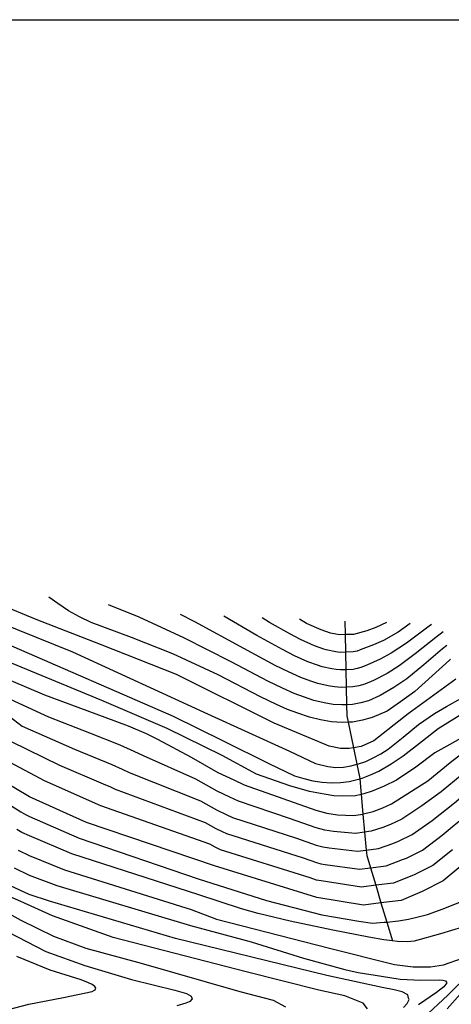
# Model space of a CAD drawing. Header units: metres. Extents: x -53000 to 0, y -90750 to 6.
# Tile 27 of 29: x -52162 to -52090, y -90163 to -90000. Entities that reach past the tile are written whole.
import ezdxf

# ---------------------------------------------------------------- set-up
doc = ezdxf.new("R2010")
doc.units = ezdxf.units.M
for name, color, linetype in [('7101000', 7, 'Continuous'), ('7102000', 7, 'Continuous'), ('7521000', 7, 'Continuous')]:
    doc.layers.add(name, color=color, linetype=linetype)
picture_1 = doc.add_image_def('image1.tif', size_in_pixel=(4000, 3000))

msp = doc.modelspace()

# ---------------------------------------------------------------- linework, layer by layer
at = {"layer": '7101000'}
for points in [[(-52090.21, -90106.04, 130), (-52090.4, -90106.19, 130), (-52093.23, -90108.8, 130), (-52096.15, -90111.43, 130), (-52098.48, -90113.13, 130), (-52100.74, -90114.65, 130), (-52103.19, -90115.73, 130), (-52104.79, -90116.15, 130), (-52106.47, -90116.48, 130), (-52107.2, -90116.51, 130), (-52108.17, -90116.54, 130), (-52109.97, -90116.43, 130), (-52111.78, -90116.14, 130), (-52113.6, -90115.67, 130), (-52115.51, -90115.03, 130), (-52117.25, -90114.38, 130), (-52119.08, -90113.55, 130), (-52121.74, -90112.31, 130), (-52128.74, -90108.63, 130), (-52136.27, -90105.15, 130), (-52143.13, -90102.46, 130), (-52149.8, -90099.93, 130), (-52151.73, -90099.02, 130), (-52153.57, -90098.01, 130), (-52155.33, -90096.82, 130), (-52156.85, -90095.75, 130)], [(-52100.84, -90099.98, 140), (-52102.61, -90100.8, 140), (-52104.1, -90101.32, 140), (-52106.3, -90101.93, 140), (-52107.68, -90101.97, 140), (-52108.61, -90102, 140), (-52110.13, -90101.72, 140), (-52111.67, -90101.18, 140), (-52114.1, -90100.1, 140), (-52115.28, -90099.42, 140)], [(-52168.78, -90107.22, 120), (-52157.55, -90111.96, 120), (-52147.57, -90115.69, 120), (-52143.65, -90117.09, 120), (-52140.71, -90118.41, 120), (-52138.79, -90119.32, 120), (-52133.25, -90122.34, 120), (-52128.83, -90124.86, 120), (-52126.16, -90126.1, 120), (-52124.42, -90126.93, 120), (-52118.03, -90129.2, 120), (-52112.55, -90131.14, 120), (-52110.73, -90131.61, 120), (-52108.93, -90131.9, 120), (-52106.32, -90131.98, 120), (-52104.74, -90131.75, 120), (-52104.63, -90131.74, 120), (-52103.04, -90131.32, 120), (-52101.46, -90130.72, 120), (-52099.97, -90130.04, 120), (-52096.66, -90127.94, 120), (-52093.97, -90126.22, 120), (-52090.27, -90123.21, 120), (-52086.64, -90120.39, 120)], [(-52088.18, -90140.12, 110), (-52091.42, -90142.87, 110), (-52094.91, -90144.61, 110), (-52098.41, -90146.11, 110), (-52101.74, -90146.51, 110), (-52104.65, -90146.86, 110), (-52112.38, -90145.61, 110), (-52129.35, -90140.37, 110), (-52150.56, -90133.14, 110), (-52160.04, -90128.91, 110), (-52166.78, -90124.92, 110)], [(-52098, -90163.85, 100), (-52097.41, -90163.19, 100), (-52097.08, -90162.56, 100), (-52097.15, -90162.31, 100), (-52097.3, -90161.76, 100), (-52098.22, -90161.25, 100), (-52099.58, -90160.95, 100), (-52101.54, -90160.57, 100), (-52110.7, -90158.58, 100), (-52135.8, -90152.41, 100), (-52156.72, -90146.24, 100), (-52160.08, -90145.14, 100), (-52163.21, -90143.65, 100), (-52165.24, -90142.47, 100), (-52167.18, -90141.2, 100), (-52171.57, -90137.69, 100), (-52176.42, -90133.93, 100), (-52178.72, -90132.94, 100)]]:
    msp.add_polyline3d(points, dxfattribs=at)
at = {"layer": '7102000'}
for points in [[(-52171.32, -90097.41, 126), (-52152.89, -90104.81, 126), (-52130.5, -90115.13, 126), (-52116.9, -90121.33, 126), (-52112.62, -90123.39, 126), (-52110.56, -90123.88, 126), (-52109.22, -90124.02, 126), (-52107.96, -90123.97, 126), (-52106.7, -90123.73, 126), (-52105.73, -90123.5, 126), (-52105.45, -90123.43, 126), (-52104.27, -90123.01, 126), (-52103.03, -90122.45, 126), (-52101.79, -90121.77, 126), (-52100.57, -90120.97, 126), (-52098.07, -90118.97, 126), (-52095.51, -90116.91, 126), (-52092.87, -90115.09, 126), (-52090.9, -90113.88, 126), (-52088.48, -90112.59, 126)], [(-52089.33, -90109.36, 128), (-52097.26, -90115.13, 128), (-52102.95, -90119.61, 128), (-52105.02, -90120.56, 128), (-52106.3, -90120.78, 128), (-52107.04, -90120.9, 128), (-52108.43, -90120.88, 128), (-52110.35, -90120.47, 128), (-52119.48, -90116.68, 128), (-52135.67, -90108.59, 128), (-52148.24, -90103.6, 128), (-52158.92, -90099.47, 128), (-52165.12, -90096.89, 128)], [(-52090.82, -90103.76, 132), (-52091.52, -90104.32, 132), (-52094.65, -90106.99, 132), (-52097.44, -90109.3, 132), (-52099.61, -90110.77, 132), (-52101.85, -90112.1, 132), (-52103.82, -90112.97, 132), (-52105.09, -90113.3, 132), (-52106.44, -90113.57, 132), (-52107.46, -90113.61, 132), (-52108.26, -90113.64, 132), (-52109.7, -90113.55, 132), (-52111.15, -90113.32, 132), (-52112.9, -90112.88, 132), (-52114.44, -90112.37, 132), (-52116.13, -90111.74, 132), (-52118.09, -90110.86, 132), (-52120.52, -90109.69, 132), (-52126.61, -90106.46, 132), (-52134.45, -90102.49, 132), (-52141.85, -90099.07, 132), (-52146.92, -90097.05, 132)], [(-52091.41, -90101.5, 134), (-52092.64, -90102.45, 134), (-52096.07, -90105.18, 134), (-52098.73, -90107.17, 134), (-52100.73, -90108.4, 134), (-52102.96, -90109.56, 134), (-52104.44, -90110.21, 134), (-52105.39, -90110.46, 134), (-52106.41, -90110.66, 134), (-52107.51, -90110.7, 134), (-52108.35, -90110.73, 134), (-52109.43, -90110.66, 134), (-52110.51, -90110.49, 134), (-52112.21, -90110.09, 134), (-52113.36, -90109.71, 134), (-52115.01, -90109.1, 134), (-52117.09, -90108.17, 134), (-52119.3, -90107.07, 134), (-52124.48, -90104.28, 134), (-52132.64, -90099.83, 134), (-52134.97, -90098.62, 134)], [(-52093.35, -90100.27, 136), (-52093.76, -90100.58, 136), (-52097.49, -90103.37, 136), (-52100.03, -90105.05, 136), (-52101.86, -90106.04, 136), (-52104.08, -90107.02, 136), (-52105.06, -90107.45, 136), (-52105.7, -90107.62, 136), (-52106.37, -90107.75, 136), (-52107.57, -90107.79, 136), (-52108.44, -90107.82, 136), (-52109.16, -90107.77, 136), (-52109.88, -90107.66, 136), (-52111.52, -90107.3, 136), (-52112.29, -90107.05, 136), (-52113.9, -90106.46, 136), (-52116.1, -90105.48, 136), (-52118.09, -90104.44, 136), (-52122.35, -90102.11, 136), (-52127.8, -90098.93, 136)], [(-52096.89, -90100.14, 138), (-52098.91, -90101.56, 138), (-52101.32, -90102.92, 138), (-52102.98, -90103.68, 138), (-52105.19, -90104.47, 138), (-52105.68, -90104.69, 138), (-52106, -90104.77, 138), (-52106.34, -90104.84, 138), (-52107.62, -90104.88, 138), (-52108.53, -90104.91, 138), (-52108.89, -90104.89, 138), (-52109.25, -90104.83, 138), (-52110.83, -90104.51, 138), (-52111.21, -90104.39, 138), (-52112.78, -90103.82, 138), (-52115.1, -90102.79, 138), (-52116.87, -90101.82, 138), (-52120.23, -90099.94, 138), (-52121.47, -90099.17, 138)], [(-52086.96, -90118.31, 122), (-52092.8, -90121.62, 122), (-52095.98, -90123.96, 122), (-52099.17, -90126.11, 122), (-52101.21, -90127.14, 122), (-52103.19, -90127.97, 122), (-52104.57, -90128.41, 122), (-52105.03, -90128.51, 122), (-52105.95, -90128.71, 122), (-52108.1, -90128.8, 122), (-52109.56, -90128.72, 122), (-52111.16, -90128.47, 122), (-52113.59, -90127.99, 122), (-52116.87, -90127.1, 122), (-52122.41, -90125.11, 122), (-52128.09, -90122.01, 122), (-52137.22, -90117.54, 122), (-52148.07, -90112.89, 122), (-52169.77, -90103.95, 122)], [(-52163.92, -90103.43, 124), (-52136.19, -90115.48, 124), (-52127.92, -90119.61, 124), (-52120.34, -90123.39, 124), (-52116.06, -90125.42, 124), (-52114.52, -90125.87, 124), (-52113.04, -90126.26, 124), (-52111.51, -90126.45, 124), (-52109.98, -90126.58, 124), (-52108.46, -90126.53, 124), (-52107.02, -90126.35, 124), (-52105.27, -90125.91, 124), (-52104.89, -90125.82, 124), (-52103.46, -90125.26, 124), (-52102.09, -90124.64, 124), (-52100.06, -90123.42, 124), (-52098.04, -90122.07, 124), (-52094.87, -90119.61, 124), (-52092.24, -90117.54, 124), (-52087.88, -90114.87, 124)], [(-52088.29, -90125.18, 118), (-52091.76, -90128.06, 118), (-52094.97, -90130.37, 118), (-52098.26, -90132.6, 118), (-52100.15, -90133.5, 118), (-52101.41, -90133.98, 118), (-52103.39, -90134.61, 118), (-52104.46, -90134.75, 118), (-52105.99, -90134.96, 118), (-52109.62, -90134.64, 118), (-52111.06, -90134.41, 118), (-52112.52, -90134.04, 118), (-52116.9, -90132.48, 118), (-52125.4, -90129.62, 118), (-52126.8, -90128.96, 118), (-52128.93, -90127.96, 118), (-52132.47, -90125.95, 118), (-52141.14, -90122.09, 118), (-52142.68, -90121.36, 118), (-52145.03, -90120.3, 118), (-52150.06, -90118.34, 118), (-52156.86, -90115.65, 118), (-52163.92, -90112.38, 118)], [(-52164.14, -90114.95, 116), (-52161.24, -90117.14, 116), (-52152.56, -90120.98, 116)], [(-52167.43, -90116.44, 114), (-52163.09, -90119.73, 114), (-52155.05, -90123.62, 114), (-52147.8, -90126.72, 114), (-52146.62, -90127.25, 114), (-52145.85, -90127.62, 114), (-52130.91, -90133.16, 114), (-52129.14, -90134.17, 114), (-52128.08, -90134.67, 114), (-52127.38, -90135, 114), (-52114.64, -90139.04, 114), (-52112.45, -90139.82, 114), (-52111.72, -90140.01, 114), (-52111, -90140.13, 114), (-52105.32, -90140.91, 114), (-52103.49, -90140.68, 114), (-52100.9, -90140.36, 114), (-52098.16, -90139.29, 114), (-52097.53, -90139.06, 114), (-52094.84, -90137.73, 114), (-52091.57, -90135.25, 114), (-52087.35, -90131.72, 114), (-52084.32, -90129.12, 114), (-52084.14, -90128.98, 114)], [(-52152.56, -90120.98, 116), (-52146.41, -90123.51, 116), (-52144.65, -90124.3, 116), (-52143.5, -90124.85, 116), (-52131.69, -90129.55, 116), (-52129.04, -90131.06, 116), (-52127.44, -90131.81, 116), (-52126.39, -90132.31, 116), (-52115.77, -90135.76, 116), (-52112.48, -90136.93, 116), (-52111.39, -90137.21, 116), (-52110.31, -90137.38, 116), (-52105.65, -90137.93, 116), (-52104.19, -90137.74, 116), (-52102.14, -90137.49, 116), (-52099.79, -90136.64, 116), (-52098.84, -90136.28, 116), (-52096.55, -90135.17, 116), (-52093.27, -90132.81, 116), (-52089.56, -90129.89, 116), (-52086.3, -90127.15, 116), (-52084.91, -90126.08, 116)], [(-52174.96, -90122.14, 108), (-52174.5, -90122.33, 108), (-52167.74, -90127.47, 108), (-52161.47, -90131.37, 108), (-52161.08, -90131.62, 108), (-52160.68, -90131.85, 108), (-52160.05, -90132.15, 108), (-52151.79, -90135.76, 108), (-52132.08, -90142.53, 108), (-52120.73, -90146.13, 108), (-52111.55, -90148.47, 108), (-52105.42, -90149.55, 108), (-52103.17, -90149.85, 108), (-52101.21, -90149.73, 108), (-52100.78, -90149.68, 108), (-52098.85, -90149.46, 108), (-52097.2, -90149.21, 108), (-52095.6, -90148.84, 108), (-52094.01, -90148.42, 108), (-52091.41, -90147.47, 108), (-52088.82, -90146.43, 108), (-52084.14, -90144.19, 108), (-52080.64, -90142.21, 108)], [(-52089.87, -90137.69, 112), (-52093.13, -90140.3, 112), (-52096.22, -90141.83, 112), (-52096.54, -90141.95, 112), (-52099.65, -90143.23, 112), (-52102.61, -90143.59, 112), (-52104.98, -90143.88, 112), (-52111.69, -90142.87, 112), (-52112.05, -90142.81, 112), (-52112.42, -90142.72, 112), (-52113.51, -90142.33, 112), (-52128.36, -90137.69, 112), (-52128.71, -90137.52, 112), (-52129.25, -90137.27, 112), (-52130.13, -90136.77, 112), (-52148.21, -90130.38, 112), (-52148.59, -90130.2, 112), (-52149.18, -90129.93, 112), (-52157.55, -90126.26, 112), (-52164.94, -90122.33, 112)], [(-52088.21, -90150.55, 106), (-52091.88, -90151.63, 106), (-52096.25, -90152.88, 106), (-52097.33, -90152.96, 106), (-52098.99, -90152.94, 106), (-52099.84, -90152.82, 106), (-52101.29, -90152.62, 106), (-52103.73, -90152.22, 106), (-52109.71, -90151.01, 106), (-52116.82, -90149.53, 106), (-52122.13, -90148.26, 106), (-52124.9, -90147.51, 106), (-52131.93, -90145.19, 106), (-52153.03, -90138.38, 106), (-52160.06, -90135.4, 106), (-52161.31, -90134.8, 106), (-52162.12, -90134.33, 106)], [(-52161.94, -90137.75, 104), (-52160.07, -90138.65, 104), (-52154.26, -90141, 104), (-52133.22, -90147.6, 104), (-52129.02, -90149.19, 104), (-52110.29, -90154.05, 104), (-52099.48, -90156.75, 104), (-52096.42, -90157.11, 104), (-52093.54, -90157.11, 104), (-52091.37, -90156.79, 104), (-52088.2, -90155.68, 104)], [(-52162.57, -90140.7, 102), (-52160.07, -90141.9, 102), (-52155.49, -90143.62, 102), (-52133.34, -90150.27, 102), (-52123.26, -90152.97, 102), (-52114.61, -90155.67, 102), (-52107.74, -90157.55, 102), (-52105.52, -90158.05, 102), (-52101.68, -90158.66, 102), (-52098.56, -90159.17, 102), (-52095.15, -90159.31, 102), (-52092.05, -90159.28, 102), (-52091.47, -90159.35, 102), (-52091.06, -90159.47, 102), (-52090.95, -90159.6, 102), (-52090.82, -90159.77, 102), (-52091.33, -90160.42, 102), (-52092.53, -90161.41, 102), (-52095.52, -90163.45, 102)], [(-52103.97, -90164.07, 98), (-52104.69, -90163.18, 98), (-52107.74, -90161.92, 98), (-52112.06, -90161.02, 98), (-52124.09, -90157.97, 98), (-52146.19, -90152.23, 98), (-52156.25, -90148.64, 98), (-52161.46, -90146.3, 98), (-52165.95, -90144.33, 98)], [(-52165.6, -90147.11, 96), (-52161.46, -90149.36, 96), (-52156.07, -90152.05, 96), (-52150.68, -90154.02, 96), (-52141.52, -90156.53, 96), (-52125.17, -90161.2, 96), (-52119.6, -90162.64, 96), (-52117.6, -90163.79, 96)], [(-52163.64, -90151.34, 94), (-52157.33, -90154.56, 94), (-52150.86, -90156.89, 94), (-52143.14, -90159.23, 94), (-52135.95, -90161.02, 94), (-52134.76, -90161.31, 94), (-52133.99, -90161.55, 94), (-52133.2, -90162.01, 94), (-52133.05, -90162.46, 94), (-52133.47, -90162.87, 94), (-52133.55, -90162.91, 94), (-52134.13, -90163.17, 94), (-52135.59, -90163.58, 94)], [(-52163.75, -90164.25, 92), (-52160.17, -90163.31, 92), (-52154.4, -90162.24, 92), (-52149.65, -90161.2, 92), (-52149.28, -90161.02, 92), (-52149.17, -90160.96, 92), (-52149.05, -90160.69, 92), (-52149.2, -90160.38, 92), (-52149.62, -90160.08, 92), (-52150.26, -90159.79, 92), (-52151.45, -90159.3, 92), (-52156.6, -90157.66, 92), (-52162.13, -90155.4, 92)], [(-52086.91, -90158.1, 104), (-52090.67, -90161.83, 104), (-52094.7, -90165.57, 104)], [(-52090.76, -90164.12, 106), (-52086.47, -90159.2, 106)]]:
    msp.add_polyline3d(points, dxfattribs=at)
at = {"layer": '7521000'}
msp.add_polyline3d([(-52107.73, -90099.71, 141.52), (-52107.68, -90101.97, 140), (-52107.62, -90104.88, 138), (-52107.57, -90107.79, 136), (-52107.51, -90110.7, 134), (-52107.46, -90113.61, 132), (-52107.42, -90115.44, 130.74), (-52107.2, -90116.51, 130), (-52106.31, -90120.78, 128), (-52105.73, -90123.5, 126), (-52105.3, -90125.58, 124.27), (-52105.27, -90125.92, 124), (-52105.03, -90128.51, 122), (-52104.74, -90131.75, 120), (-52104.46, -90134.75, 118), (-52104.19, -90137.75, 116), (-52104.11, -90138.62, 115.42), (-52103.49, -90140.68, 114), (-52102.61, -90143.59, 112), (-52101.74, -90146.51, 110), (-52100.78, -90149.68, 108), (-52099.84, -90152.82, 106)], dxfattribs=at)

# ---------------------------------------------------------------- pictures from other files: only their frames are drawn
image = msp.add_image(picture_1, insert=(-53000.12, -90749.88), size_in_units=(1000, 750))
image.dxf.flags = 6

doc.saveas('drawing.dxf')
